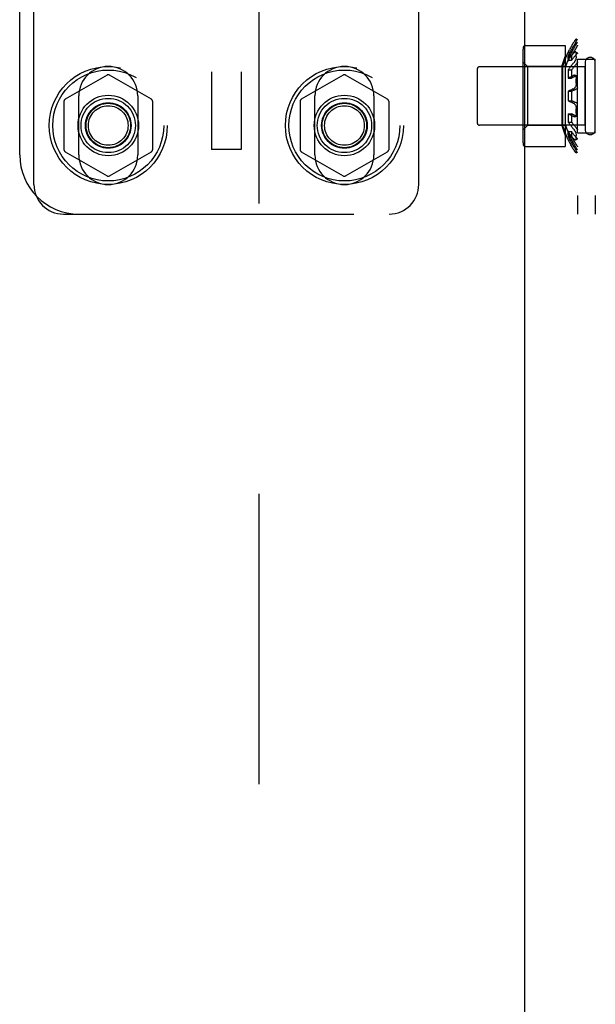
# Model space of a CAD drawing. Header units: inches. Extents: x 0 to 224, y 0 to 145.
# Tile 63 of 125: x 158.31 to 160.75, y 63.16 to 67.33. Entities that reach past the tile are written whole.
import ezdxf

# ---------------------------------------------------------------- set-up
doc = ezdxf.new("R2010")
doc.units = ezdxf.units.IN
doc.header["$LTSCALE"] = 12.302632
doc.header["$MEASUREMENT"] = 0
doc.linetypes.add('HIDDEN', pattern=[0.2, 0.1, -0.1])
doc.layers.get('0').update_dxf_attribs({"linetype": 'CONTINUOUS'})
doc.layers.add('02___PRT_ALL_AXES', color=7, linetype='CONTINUOUS')
doc.layers.add('DEFAULT_2', color=8, linetype='HIDDEN')

msp = doc.modelspace()

# ---------------------------------------------------------------- linework, layer by layer
at = {"color": 3, "linetype": 'Continuous'}
msp.add_line((160.4478, 81.0067), (160.4478, 57.0067), dxfattribs=at)
at = {"layer": '02___PRT_ALL_AXES', "color": 8, "linetype": 'HIDDEN'}
for p, q in [((160.6326, 67.1902), (160.6475, 67.1902)), ((160.6331, 67.1753), (160.6475, 67.1753)), ((160.7048, 67.1282), (160.2578, 67.1282)), ((160.6331, 67.1553), (160.6328, 67.159)), ((160.6331, 67.1553), (160.6475, 67.1553)), ((160.6728, 67.1605), (160.7478, 67.1605)), ((160.6728, 66.848), (160.6728, 67.1605)), ((160.7048, 66.8802), (160.7048, 67.1282)), ((160.7478, 66.848), (160.7478, 67.1605)), ((160.6331, 67.1145), (160.6475, 67.1145)), ((160.6331, 67.0799), (160.6475, 67.0799)), ((158.5603, 66.7542), (158.5603, 67.0042)), ((158.8103, 67.0042), (158.8103, 66.7542)), ((159.5603, 66.7542), (159.5603, 67.0042)), ((159.8103, 67.0042), (159.8103, 66.7542)), ((160.6331, 67.0242), (160.6475, 67.0242)), ((160.6331, 66.9842), (160.6475, 66.9842)), ((160.6331, 66.9285), (160.6475, 66.9285)), ((160.7048, 66.8802), (160.2578, 66.8802)), ((160.6331, 66.8939), (160.6475, 66.8939)), ((160.6331, 66.8531), (160.6475, 66.8531)), ((160.6331, 66.8331), (160.6475, 66.8331)), ((160.6728, 66.848), (160.7478, 66.848)), ((160.6326, 66.8182), (160.6475, 66.8182))]:
    msp.add_line(p, q, dxfattribs=at)
for points in [[(160.6331, 67.1753), (160.6328, 67.1724), (160.6327, 67.1693), (160.6326, 67.166), (160.6326, 67.1626), (160.6328, 67.159), (160.6331, 67.1553)], [(160.6326, 67.1626), (160.6326, 67.166), (160.6327, 67.1693), (160.6328, 67.1724)], [(160.6475, 67.1753), (160.6473, 67.1724), (160.6471, 67.1693), (160.647, 67.1661), (160.647, 67.1626), (160.6472, 67.1591), (160.6475, 67.1553)], [(160.6331, 67.1145), (160.6327, 67.1059), (160.6326, 67.0972), (160.6327, 67.0886), (160.6331, 67.0799)], [(160.6475, 67.1145), (160.6471, 67.1059), (160.647, 67.0972), (160.6471, 67.0886), (160.6475, 67.0799)], [(160.6331, 66.9285), (160.6327, 66.9199), (160.6326, 66.9112), (160.6327, 66.9026), (160.6331, 66.8939)], [(160.6475, 66.9285), (160.6471, 66.9199), (160.647, 66.9112), (160.6471, 66.9026), (160.6475, 66.8939)], [(160.6327, 66.8392), (160.6326, 66.8424), (160.6326, 66.8458), (160.6328, 66.8494), (160.6331, 66.8531)], [(160.6331, 66.8531), (160.6328, 66.8494), (160.6326, 66.8458), (160.6326, 66.8424), (160.6327, 66.8392), (160.6328, 66.8361), (160.6331, 66.8331)], [(160.6475, 66.8531), (160.6472, 66.8494), (160.647, 66.8458), (160.647, 66.8424), (160.6471, 66.8392), (160.6473, 66.8361), (160.6475, 66.8331)]]:
    msp.add_lwpolyline(points, dxfattribs=at)
for centre, radius in [((158.6853, 66.8792), 0.25), ((159.6853, 66.8792), 0.25), ((158.6853, 66.8792), 0.235), ((159.6853, 66.8792), 0.235), ((158.6853, 66.8792), 0.0966), ((159.6853, 66.8792), 0.0966)]:
    msp.add_circle(centre, radius, dxfattribs=at)
for centre, radius, start, end in [((158.6853, 67.0042), 0.125, 0, 180), ((159.6853, 67.0042), 0.125, 0, 180), ((161.0258, 67.0042), 0.3932, 177.0846, 182.9154), ((161.0258, 67.0042), 0.3788, 176.9735, 183.0265), ((158.6853, 66.7542), 0.125, 180, 360), ((159.6853, 66.7542), 0.125, 180, 360)]:
    msp.add_arc(centre, radius, start, end, dxfattribs=at)
at = {"layer": 'DEFAULT_2', "color": 8, "linetype": 'HIDDEN'}
for p, q in [((159.3228, 85.0022), (159.3228, 53.0062)), ((159.1228, 72.0282), (159.1228, 66.7782)), ((159.2478, 72.0282), (159.2478, 66.7782)), ((160.6728, 71.5042), (160.6728, 66.5042)), ((160.7478, 71.5042), (160.7478, 66.5042)), ((158.3103, 66.7542), (158.3103, 71.2542)), ((158.3703, 66.6292), (158.3703, 67.478)), ((160.0003, 66.6292), (160.0003, 67.478)), ((160.4526, 67.2187), (160.6208, 67.2187)), ((160.6208, 67.2187), (160.6208, 66.7897)), ((160.6424, 67.2081), (160.6443, 67.2117)), ((160.6504, 67.2221), (160.6525, 67.2256)), ((160.6591, 67.2115), (160.6612, 67.215)), ((160.6728, 67.2408), (160.6669, 67.2447)), ((160.667, 67.2446), (160.6669, 67.2447)), ((160.667, 67.2446), (160.667, 67.2442)), ((160.667, 67.2391), (160.667, 67.2442)), ((160.4408, 67.1871), (160.4408, 66.8214)), ((160.606, 67.1292), (160.6208, 67.171)), ((160.6349, 67.1938), (160.6331, 67.1902)), ((160.6404, 67.1896), (160.6424, 67.1932)), ((160.6443, 67.1711), (160.6463, 67.1737)), ((160.6463, 67.2002), (160.6483, 67.2037)), ((160.6728, 67.1868), (160.6649, 67.1906)), ((160.667, 67.1711), (160.667, 67.1849)), ((160.4608, 67.1292), (160.4408, 67.1492)), ((160.606, 67.1292), (160.4608, 67.1292)), ((160.4608, 67.1292), (160.4608, 66.8792)), ((160.606, 67.1292), (160.606, 66.8792)), ((160.6208, 67.1292), (160.6092, 67.1292)), ((160.6092, 67.1292), (160.6092, 66.8792)), ((160.6367, 67.1606), (160.6385, 67.1633)), ((160.6424, 67.1276), (160.6443, 67.1301)), ((160.6494, 67.158), (160.6475, 67.1553)), ((160.6591, 67.13), (160.6612, 67.1325)), ((160.7048, 67.1462), (160.7048, 66.8622)), ((158.6803, 67.0928), (158.5028, 66.9904)), ((158.8678, 66.9904), (158.6903, 67.0928)), ((159.6803, 67.0928), (159.5028, 66.9904)), ((159.8678, 66.9904), (159.6903, 67.0928)), ((160.2478, 67.1182), (160.2478, 66.8902)), ((160.6349, 67.1172), (160.6331, 67.1145)), ((160.6349, 67.1172), (160.6367, 67.1198)), ((160.6483, 67.0877), (160.6463, 67.0867)), ((160.6494, 67.1172), (160.6475, 67.1145)), ((160.6494, 67.1172), (160.6512, 67.1198)), ((160.6568, 67.0915), (160.6546, 67.0905)), ((160.6709, 67.09), (160.6601, 67.0919)), ((160.6654, 67.0886), (160.6633, 67.0876)), ((160.6654, 67.0886), (160.6675, 67.0895)), ((160.667, 67.0584), (160.667, 67.0773)), ((160.6525, 67.0335), (160.6504, 67.0326)), ((160.6512, 67.0261), (160.6532, 67.027)), ((160.6551, 67.0279), (160.6532, 67.027)), ((160.6675, 67.0334), (160.6654, 67.0325)), ((158.4978, 66.9817), (158.4978, 66.7767)), ((158.8728, 66.9817), (158.8728, 66.7767)), ((159.4978, 66.9817), (159.4978, 66.7767)), ((159.8728, 66.9817), (159.8728, 66.7767)), ((160.6385, 66.9814), (160.6404, 66.9805)), ((160.6546, 66.9741), (160.6568, 66.9732)), ((160.6551, 66.9805), (160.6571, 66.9796)), ((160.6719, 66.9715), (160.6711, 66.9725)), ((160.6719, 66.9715), (160.6728, 66.9703)), ((160.6525, 66.9189), (160.6546, 66.9179)), ((160.6568, 66.917), (160.6546, 66.9179)), ((160.6571, 66.9237), (160.6591, 66.9227)), ((160.6601, 66.9165), (160.6709, 66.9185)), ((160.6633, 66.9208), (160.6654, 66.9199)), ((160.6675, 66.9189), (160.6654, 66.9199)), ((160.667, 66.9312), (160.667, 66.95)), ((160.6709, 66.9185), (160.6711, 66.9185)), ((160.4608, 66.8792), (160.4408, 66.8592)), ((160.606, 66.8792), (160.4608, 66.8792)), ((160.606, 66.8792), (160.6208, 66.8374)), ((160.6208, 66.8792), (160.6092, 66.8792)), ((160.6443, 66.8783), (160.6463, 66.8758)), ((160.6483, 66.8322), (160.6504, 66.8297)), ((160.6512, 66.8479), (160.6532, 66.8453)), ((160.667, 66.8235), (160.667, 66.8373)), ((160.6719, 66.8621), (160.6728, 66.8605)), ((160.6649, 66.8178), (160.6728, 66.8217)), ((160.6719, 66.7908), (160.6728, 66.7892)), ((158.5028, 66.7681), (158.6803, 66.6656)), ((158.6903, 66.6656), (158.8678, 66.7681)), ((159.2478, 66.7782), (159.1228, 66.7782)), ((159.5028, 66.7681), (159.6803, 66.6656)), ((159.6903, 66.6656), (159.8678, 66.7681)), ((160.4526, 66.7897), (160.6208, 66.7897)), ((160.6669, 66.7637), (160.6728, 66.7677)), ((160.667, 66.7643), (160.667, 66.7693)), ((158.4953, 66.5042), (160.7478, 66.5042))]:
    msp.add_line(p, q, dxfattribs=at)
for points in [[(160.6424, 67.2081), (160.6404, 67.2046), (160.6385, 67.201)], [(160.6504, 67.2221), (160.6483, 67.2187), (160.6463, 67.2152), (160.6443, 67.2117)], [(160.6684, 67.2117), (160.6654, 67.2069), (160.6633, 67.2034), (160.6612, 67.2), (160.6591, 67.1965), (160.6571, 67.193), (160.6551, 67.1895), (160.6532, 67.186), (160.6512, 67.1825), (160.6494, 67.1789), (160.6475, 67.1753)], [(160.6591, 67.2115), (160.6571, 67.208), (160.6551, 67.2045), (160.6532, 67.201), (160.6512, 67.1974), (160.6494, 67.1938), (160.6475, 67.1902)], [(160.6579, 67.2192), (160.6546, 67.214), (160.6525, 67.2106), (160.6504, 67.2071), (160.6483, 67.2037)], [(160.6568, 67.2325), (160.6546, 67.229), (160.6525, 67.2256)], [(160.6669, 67.2447), (160.6668, 67.2447), (160.6665, 67.2447), (160.666, 67.2445), (160.6655, 67.244), (160.6648, 67.2434), (160.664, 67.2425), (160.6632, 67.2415), (160.6622, 67.2403), (160.6612, 67.239), (160.6601, 67.2375), (160.659, 67.2358), (160.6579, 67.2342), (160.6568, 67.2325)], [(160.667, 67.2391), (160.667, 67.2384), (160.6668, 67.2374), (160.6665, 67.2363), (160.666, 67.235), (160.6655, 67.2335), (160.6648, 67.232), (160.664, 67.2303), (160.6632, 67.2286), (160.6622, 67.2267), (160.6612, 67.2248), (160.6601, 67.2229), (160.659, 67.221), (160.6579, 67.2192)], [(160.6675, 67.2253), (160.6654, 67.2219), (160.6633, 67.2185), (160.6612, 67.215)], [(160.6728, 67.2329), (160.6719, 67.2318), (160.6711, 67.2306), (160.6702, 67.2294), (160.6693, 67.228), (160.6684, 67.2267), (160.6675, 67.2253)], [(160.6728, 67.2192), (160.6719, 67.2177), (160.6711, 67.2162), (160.6702, 67.2147), (160.6693, 67.2131), (160.6684, 67.2117)], [(160.6404, 67.1896), (160.6385, 67.1861), (160.6367, 67.1825), (160.6349, 67.1789), (160.6331, 67.1753)], [(160.6349, 67.1938), (160.6367, 67.1974), (160.6385, 67.201)], [(160.6443, 67.1711), (160.6424, 67.1685), (160.6404, 67.1659), (160.6385, 67.1633)], [(160.6463, 67.2002), (160.6443, 67.1967), (160.6424, 67.1932)], [(160.6568, 67.1864), (160.6546, 67.1839), (160.6525, 67.1813), (160.6504, 67.1788), (160.6483, 67.1762), (160.6463, 67.1737)], [(160.6571, 67.1684), (160.6551, 67.1658), (160.6532, 67.1632)], [(160.6649, 67.1906), (160.6648, 67.1907), (160.664, 67.1909), (160.6632, 67.1909), (160.6622, 67.1906), (160.6612, 67.1902), (160.6601, 67.1895), (160.659, 67.1886), (160.6579, 67.1876), (160.6568, 67.1864)], [(160.667, 67.1711), (160.667, 67.1695), (160.6668, 67.1677), (160.6665, 67.1657), (160.666, 67.1637), (160.6655, 67.1616), (160.6648, 67.1596), (160.664, 67.1575), (160.6632, 67.1555), (160.6622, 67.1535), (160.6612, 67.1516), (160.6601, 67.1498), (160.659, 67.1481), (160.6579, 67.1466), (160.6568, 67.1452)], [(160.6571, 67.1684), (160.6591, 67.171), (160.6612, 67.1735)], [(160.6675, 67.1811), (160.6654, 67.1786), (160.6633, 67.1761), (160.6612, 67.1735)], [(160.666, 67.1896), (160.6655, 67.1902), (160.6649, 67.1906)], [(160.666, 67.1896), (160.6665, 67.1887), (160.6668, 67.1876), (160.667, 67.1864), (160.667, 67.1849)], [(160.6728, 67.1853), (160.6719, 67.1849), (160.6711, 67.1844), (160.6702, 67.1838), (160.6693, 67.183), (160.6684, 67.1821), (160.6675, 67.1811)], [(160.6367, 67.1606), (160.6349, 67.158), (160.6331, 67.1553)], [(160.6424, 67.1276), (160.6404, 67.125), (160.6385, 67.1224), (160.6367, 67.1198)], [(160.6504, 67.1377), (160.6483, 67.1352), (160.6463, 67.1327), (160.6443, 67.1301)], [(160.6494, 67.158), (160.6512, 67.1606), (160.6532, 67.1632)], [(160.6504, 67.1377), (160.6525, 67.1402), (160.6546, 67.1427), (160.6568, 67.1452)], [(160.6591, 67.13), (160.6571, 67.1275), (160.6551, 67.1249), (160.6532, 67.1223), (160.6512, 67.1198)], [(160.6675, 67.14), (160.6654, 67.1375), (160.6633, 67.135), (160.6612, 67.1325)], [(160.6728, 67.1479), (160.6719, 67.1464), (160.6711, 67.1449), (160.6702, 67.1436), (160.6693, 67.1423), (160.6684, 67.1411), (160.6675, 67.14)], [(160.6367, 67.0819), (160.6385, 67.0829), (160.6404, 67.0838), (160.6424, 67.0848), (160.6443, 67.0858), (160.6463, 67.0867)], [(160.6483, 67.0877), (160.6504, 67.0887), (160.6525, 67.0896), (160.6546, 67.0905)], [(160.6591, 67.0857), (160.6571, 67.0848), (160.6551, 67.0838), (160.6532, 67.0828), (160.6512, 67.0819)], [(160.6601, 67.0919), (160.659, 67.092), (160.6579, 67.0919), (160.6568, 67.0915)], [(160.6591, 67.0857), (160.6612, 67.0867), (160.6633, 67.0876)], [(160.6648, 67.088), (160.664, 67.0892), (160.6632, 67.0902), (160.6622, 67.091), (160.6612, 67.0916), (160.6601, 67.0919)], [(160.6648, 67.088), (160.6655, 67.0866), (160.666, 67.085), (160.6665, 67.0832), (160.6668, 67.0813), (160.667, 67.0793), (160.667, 67.0773)], [(160.6709, 67.09), (160.6702, 67.09), (160.6693, 67.09), (160.6684, 67.0898), (160.6675, 67.0895)], [(160.6728, 67.0892), (160.6719, 67.0896), (160.6711, 67.0899), (160.6709, 67.09)], [(160.6367, 67.0819), (160.6349, 67.0809), (160.6331, 67.0799)], [(160.6475, 67.0799), (160.6494, 67.0809), (160.6512, 67.0819)], [(160.6568, 67.0352), (160.6579, 67.0358), (160.659, 67.0366), (160.6601, 67.0376), (160.6612, 67.0389), (160.6622, 67.0403), (160.6632, 67.0419), (160.664, 67.0437)], [(160.667, 67.0584), (160.667, 67.0563), (160.6668, 67.0541), (160.6665, 67.0519), (160.666, 67.0497), (160.6655, 67.0476), (160.6648, 67.0455), (160.664, 67.0437)], [(160.6424, 67.0289), (160.6404, 67.028), (160.6385, 67.027), (160.6367, 67.0261), (160.6349, 67.0252), (160.6331, 67.0242)], [(160.6424, 67.0289), (160.6443, 67.0298), (160.6463, 67.0307), (160.6483, 67.0316), (160.6504, 67.0326)], [(160.6512, 67.0261), (160.6494, 67.0252), (160.6475, 67.0242)], [(160.6525, 67.0335), (160.6546, 67.0344), (160.6568, 67.0352)], [(160.6551, 67.0279), (160.6571, 67.0289), (160.6591, 67.0298), (160.6612, 67.0307), (160.6633, 67.0316), (160.6654, 67.0325)], [(160.6728, 67.0381), (160.6719, 67.037), (160.6711, 67.036), (160.6702, 67.0351), (160.6693, 67.0344), (160.6684, 67.0338), (160.6675, 67.0334)], [(160.6385, 66.9814), (160.6367, 66.9823), (160.6349, 66.9833), (160.6331, 66.9842)], [(160.6546, 66.9741), (160.6525, 66.975), (160.6504, 66.9759), (160.6483, 66.9768), (160.6463, 66.9777), (160.6443, 66.9786), (160.6424, 66.9796), (160.6404, 66.9805)], [(160.6551, 66.9805), (160.6532, 66.9814), (160.6512, 66.9824), (160.6494, 66.9833), (160.6475, 66.9842)], [(160.6632, 66.9665), (160.6622, 66.9681), (160.6612, 66.9696), (160.6601, 66.9708), (160.659, 66.9719), (160.6579, 66.9726), (160.6568, 66.9732)], [(160.6675, 66.9751), (160.6654, 66.976), (160.6633, 66.9769), (160.6612, 66.9778), (160.6591, 66.9787), (160.6571, 66.9796)], [(160.6632, 66.9665), (160.664, 66.9648), (160.6648, 66.9629), (160.6655, 66.9609), (160.666, 66.9588), (160.6665, 66.9566), (160.6668, 66.9544), (160.667, 66.9522), (160.667, 66.95)], [(160.6675, 66.9751), (160.6684, 66.9746), (160.6693, 66.9741), (160.6702, 66.9733), (160.6711, 66.9725)], [(160.6525, 66.9189), (160.6504, 66.9198), (160.6483, 66.9208), (160.6463, 66.9217), (160.6443, 66.9227), (160.6424, 66.9236), (160.6404, 66.9246), (160.6385, 66.9256), (160.6367, 66.9266), (160.6349, 66.9276), (160.6331, 66.9285)], [(160.6571, 66.9237), (160.6551, 66.9246), (160.6532, 66.9256), (160.6512, 66.9266), (160.6494, 66.9276), (160.6475, 66.9285)], [(160.6601, 66.9165), (160.659, 66.9165), (160.6579, 66.9166), (160.6568, 66.917)], [(160.6633, 66.9208), (160.6612, 66.9218), (160.6591, 66.9227)], [(160.667, 66.9312), (160.667, 66.9291), (160.6668, 66.9271), (160.6665, 66.9252), (160.666, 66.9235), (160.6655, 66.9219), (160.6648, 66.9204), (160.664, 66.9192), (160.6632, 66.9182), (160.6622, 66.9174), (160.6612, 66.9169), (160.6601, 66.9165)], [(160.6709, 66.9185), (160.6702, 66.9184), (160.6693, 66.9184), (160.6684, 66.9186), (160.6675, 66.9189)], [(160.6728, 66.9193), (160.6719, 66.9188), (160.6711, 66.9185)], [(160.6443, 66.8783), (160.6424, 66.8809), (160.6404, 66.8835), (160.6385, 66.8861), (160.6367, 66.8887), (160.6349, 66.8913), (160.6331, 66.8939)], [(160.6568, 66.8633), (160.6546, 66.8657), (160.6525, 66.8682), (160.6504, 66.8707), (160.6483, 66.8733), (160.6463, 66.8758)], [(160.6675, 66.8684), (160.6654, 66.8709), (160.6633, 66.8734), (160.6612, 66.8759), (160.6591, 66.8785), (160.6571, 66.881), (160.6551, 66.8836), (160.6532, 66.8861), (160.6512, 66.8887), (160.6494, 66.8913), (160.6475, 66.8939)], [(160.6483, 66.8322), (160.6463, 66.8348), (160.6443, 66.8374), (160.6424, 66.84), (160.6404, 66.8426), (160.6385, 66.8452), (160.6367, 66.8478), (160.6349, 66.8505), (160.6331, 66.8531)], [(160.6331, 66.8331), (160.6349, 66.8295), (160.6367, 66.826), (160.6385, 66.8224), (160.6404, 66.8188), (160.6424, 66.8153)], [(160.6512, 66.8479), (160.6494, 66.8505), (160.6475, 66.8531)], [(160.6475, 66.8331), (160.6494, 66.8296), (160.6512, 66.826), (160.6532, 66.8225), (160.6551, 66.8189)], [(160.6675, 66.8273), (160.6654, 66.8299), (160.6633, 66.8324), (160.6612, 66.8349), (160.6591, 66.8375), (160.6571, 66.8401), (160.6551, 66.8427), (160.6532, 66.8453)], [(160.6612, 66.8569), (160.6601, 66.8587), (160.659, 66.8604), (160.6579, 66.8619), (160.6568, 66.8633)], [(160.6612, 66.8569), (160.6622, 66.8549), (160.6632, 66.8529), (160.664, 66.8509), (160.6648, 66.8489), (160.6655, 66.8468), (160.666, 66.8448), (160.6665, 66.8427), (160.6668, 66.8408), (160.667, 66.839), (160.667, 66.8373)], [(160.6719, 66.8621), (160.6711, 66.8635), (160.6702, 66.8649), (160.6693, 66.8662), (160.6684, 66.8674), (160.6675, 66.8684)], [(160.6331, 66.8182), (160.6349, 66.8146), (160.6367, 66.811), (160.6385, 66.8074), (160.6404, 66.8039), (160.6424, 66.8003)], [(160.6546, 66.7945), (160.6525, 66.7979), (160.6504, 66.8013), (160.6483, 66.8048), (160.6463, 66.8083), (160.6443, 66.8118), (160.6424, 66.8153)], [(160.6568, 66.776), (160.6546, 66.7794), (160.6525, 66.7829), (160.6504, 66.7863), (160.6483, 66.7898), (160.6463, 66.7933), (160.6443, 66.7968), (160.6424, 66.8003)], [(160.6475, 66.8182), (160.6494, 66.8146), (160.6512, 66.8111), (160.6532, 66.8075), (160.6551, 66.804)], [(160.6568, 66.8221), (160.6546, 66.8246), (160.6525, 66.8271), (160.6504, 66.8297)], [(160.6612, 66.7836), (160.6601, 66.7855), (160.659, 66.7875), (160.6579, 66.7893), (160.6546, 66.7945)], [(160.6654, 66.8016), (160.6633, 66.805), (160.6612, 66.8085), (160.6591, 66.8119), (160.6571, 66.8154), (160.6551, 66.8189)], [(160.6675, 66.7831), (160.6654, 66.7866), (160.6633, 66.79), (160.6612, 66.7935), (160.6591, 66.7969), (160.6571, 66.8004), (160.6551, 66.804)], [(160.6649, 66.8178), (160.6648, 66.8178), (160.664, 66.8176), (160.6632, 66.8176), (160.6622, 66.8178), (160.6612, 66.8183), (160.6601, 66.819), (160.659, 66.8198), (160.6579, 66.8209), (160.6568, 66.8221)], [(160.667, 66.8235), (160.667, 66.8221), (160.6668, 66.8209), (160.6665, 66.8198), (160.666, 66.8189), (160.6655, 66.8182), (160.6649, 66.8178)], [(160.6719, 66.7908), (160.6711, 66.7923), (160.6702, 66.7938), (160.6693, 66.7953), (160.6684, 66.7968), (160.6654, 66.8016)], [(160.6728, 66.8231), (160.6719, 66.8235), (160.6711, 66.824), (160.6702, 66.8247), (160.6693, 66.8255), (160.6684, 66.8264), (160.6675, 66.8273)], [(160.6669, 66.7637), (160.6668, 66.7637), (160.6665, 66.7637), (160.666, 66.764), (160.6655, 66.7644), (160.6648, 66.7651), (160.664, 66.7659), (160.6632, 66.7669), (160.6622, 66.7681), (160.6612, 66.7695), (160.6601, 66.771), (160.659, 66.7726), (160.6579, 66.7743), (160.6568, 66.776)], [(160.6612, 66.7836), (160.6622, 66.7817), (160.6632, 66.7799), (160.664, 66.7781), (160.6648, 66.7765), (160.6655, 66.7749), (160.666, 66.7735), (160.6665, 66.7721), (160.6668, 66.771), (160.667, 66.7701), (160.667, 66.7693)], [(160.667, 66.7643), (160.667, 66.7639), (160.6669, 66.7637)], [(160.6728, 66.7755), (160.6719, 66.7767), (160.6711, 66.7778), (160.6702, 66.7791), (160.6693, 66.7804), (160.6684, 66.7818), (160.6675, 66.7831)]]:
    msp.add_lwpolyline(points, dxfattribs=at)
for centre, radius in [((158.6853, 66.8792), 0.128), ((159.6853, 66.8792), 0.128), ((158.6853, 66.8792), 0.115), ((158.6853, 66.8792), 0.095), ((158.6853, 66.8792), 0.094), ((158.6853, 66.8792), 0.084), ((159.6853, 66.8792), 0.115), ((159.6853, 66.8792), 0.095), ((159.6853, 66.8792), 0.094), ((159.6853, 66.8792), 0.084)]:
    msp.add_circle(centre, radius, dxfattribs=at)
for centre, radius, start, end in [((160.582, 67.1871), 0.1412, 170.5137, 180), ((160.4526, 67.2087), 0.01, 90, 170.5138), ((161.0258, 67.0042), 0.435, 154.6855, 163.3003), ((161.0258, 67.0042), 0.422, 153.8477, 163.6817), ((160.7263, 67.1462), 0.0215, 0, 180), ((160.2578, 67.1182), 0.01, 90, 180), ((158.6853, 67.0842), 0.01, 60.0037, 119.9986), ((159.6853, 67.0842), 0.01, 60.0037, 119.9986), ((158.5078, 66.9817), 0.01, 120.0031, 179.9988), ((158.8628, 66.9817), 0.01, 0.0034, 59.9992), ((159.5078, 66.9817), 0.01, 120.0031, 179.9988), ((159.8628, 66.9817), 0.01, 0.0034, 59.9992), ((160.2578, 66.8902), 0.01, 180, 270), ((161.0258, 67.0042), 0.435, 196.6997, 205.3145), ((161.0258, 67.0042), 0.422, 196.3183, 206.1523), ((160.7263, 66.8622), 0.0215, 180, 360), ((160.582, 66.8214), 0.1412, 180, 189.4863), ((160.4526, 66.7997), 0.01, 189.4862, 270), ((158.5603, 66.7542), 0.25, 180, 270), ((158.5078, 66.7767), 0.01, 180.0034, 239.9992), ((158.8628, 66.7767), 0.01, 300.0031, 359.9988), ((159.5078, 66.7767), 0.01, 180.0034, 239.9992), ((159.8628, 66.7767), 0.01, 300.0031, 359.9988), ((158.6853, 66.6743), 0.01, 240.0037, 299.9986), ((159.6853, 66.6743), 0.01, 240.0037, 299.9986), ((158.4953, 66.6292), 0.125, 180, 270), ((159.8753, 66.6292), 0.125, 270, 360)]:
    msp.add_arc(centre, radius, start, end, dxfattribs=at)

doc.saveas('drawing.dxf')
